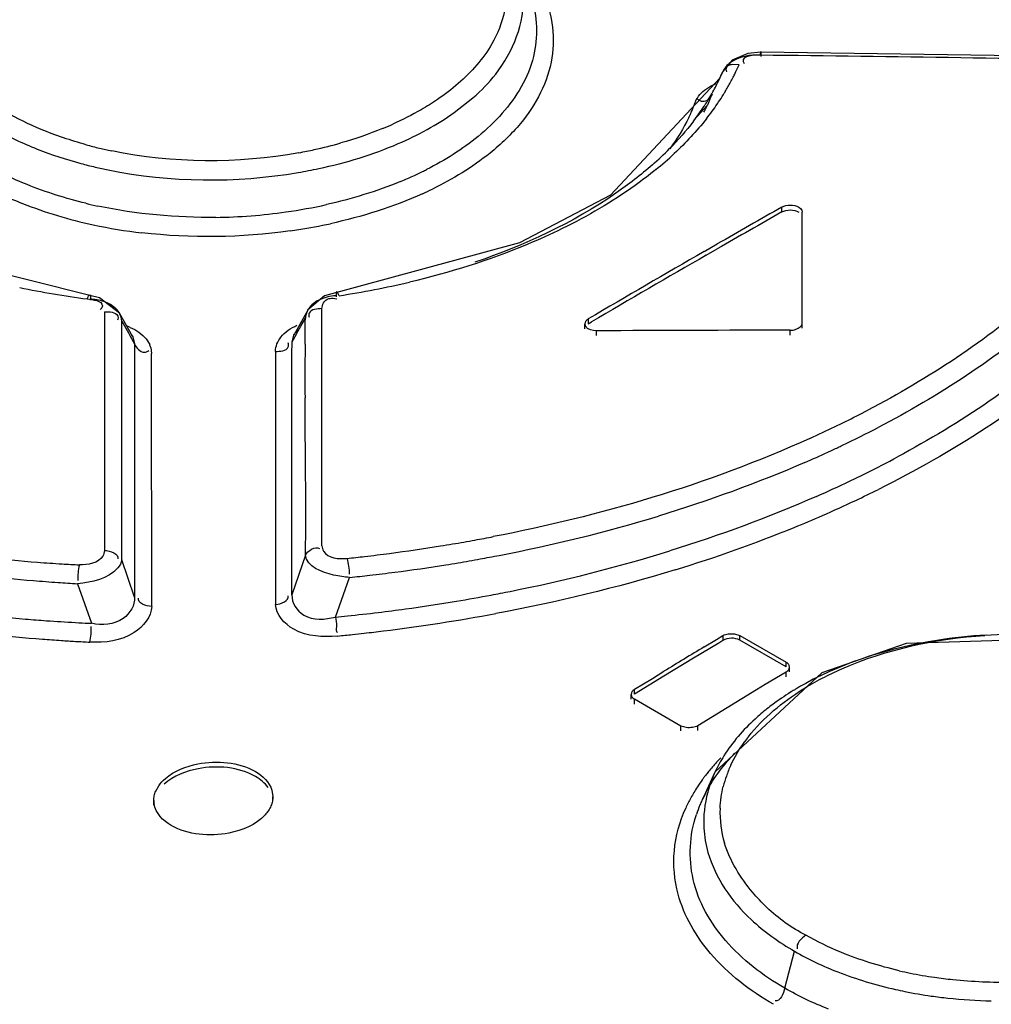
# Model space of a CAD drawing. Header units: inches. Extents: x 0 to 82.7, y 0 to 58.5.
# Tile 61 of 91: x 70.426 to 70.747, y 19.736 to 20.061. Entities that reach past the tile are written whole.
import ezdxf

# ---------------------------------------------------------------- set-up
doc = ezdxf.new("R2010")
doc.units = ezdxf.units.IN
doc.header["$LTSCALE"] = 4.5472440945
doc.header["$MEASUREMENT"] = 0
doc.layers.get('0').update_dxf_attribs({"linetype": 'CONTINUOUS'})

msp = doc.modelspace()

# ---------------------------------------------------------------- linework, layer by layer
at = {"color": 7, "linetype": 'CONTINUOUS'}
for p, q in [((70.6708165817, 20.0494718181), (70.6708550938, 20.0507578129)), ((70.6708552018, 20.0507574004), (70.6708515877, 20.0490671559)), ((70.6614125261, 20.0477945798), (70.6583157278, 20.0440874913)), ((70.6636784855, 20.0463209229), (70.6613692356, 20.046392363)), ((70.6650432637, 20.0474329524), (70.6653992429, 20.0467408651)), ((70.6570661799, 20.0414362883), (70.6582135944, 20.0438704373)), ((70.6582135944, 20.0438704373), (70.6573785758, 20.0419839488)), ((70.6583121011, 20.0440798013), (70.6582174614, 20.0438687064)), ((70.6573390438, 20.0418830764), (70.6211716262, 20.0032039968)), ((70.6528819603, 20.0384051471), (70.6542851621, 20.0392885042)), ((70.6542851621, 20.0392885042), (70.6561518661, 20.0401896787)), ((70.6559126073, 20.0390031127), (70.6570661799, 20.0414362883)), ((70.6573785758, 20.0419839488), (70.6573342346, 20.0418880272)), ((70.6547434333, 20.036574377), (70.6532278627, 20.032989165)), ((70.569542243, 20.0305092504), (70.5757532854, 20.0354119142)), ((70.648819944, 20.0281459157), (70.6531745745, 20.0328732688)), ((70.6532278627, 20.032989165), (70.6531745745, 20.0328732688)), ((70.6211716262, 20.0032039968), (70.5911092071, 19.9874700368)), ((70.6778534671, 19.9976985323), (70.6778534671, 19.9993058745)), ((70.6845746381, 19.9592753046), (70.6845743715, 19.9976794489)), ((70.5911092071, 19.9874700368), (70.5266788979, 19.9699709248)), ((70.6521515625, 19.9846124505), (70.6565105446, 19.9871181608)), ((70.6528475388, 19.9834056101), (70.656510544, 19.9855108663)), ((70.5266788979, 19.9699709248), (70.521096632, 19.9651957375)), ((70.530128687, 19.9691422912), (70.5307956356, 19.9690096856)), ((70.4539957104, 19.9647437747), (70.4539944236, 19.960443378)), ((70.5211328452, 19.9652622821), (70.5164941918, 19.9570134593)), ((70.5210895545, 19.9651785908), (70.5205790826, 19.9639342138)), ((70.5211328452, 19.9652622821), (70.5210875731, 19.9651801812)), ((70.5258265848, 19.9612884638), (70.5258276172, 19.9657476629)), ((70.4588665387, 19.9643192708), (70.4589279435, 19.9642079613)), ((70.4633423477, 19.9563909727), (70.4588756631, 19.9643042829)), ((70.4596608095, 19.9616181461), (70.4618533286, 19.9577282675)), ((70.4596615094, 19.9604399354), (70.4596608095, 19.9616181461)), ((70.5188835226, 19.9599808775), (70.5203557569, 19.962603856)), ((70.5203229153, 19.9597249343), (70.5203403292, 19.9612847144)), ((70.5203403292, 19.9612847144), (70.5203557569, 19.962603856)), ((70.5258255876, 19.9570271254), (70.5258265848, 19.9612884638)), ((70.6138243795, 19.9623388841), (70.6138243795, 19.960731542)), ((70.6138243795, 19.960731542), (70.6149030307, 19.9613643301)), ((70.4539944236, 19.960443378), (70.4539931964, 19.9564091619)), ((70.4596623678, 19.9589936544), (70.4596615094, 19.9604399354)), ((70.4596639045, 19.9564000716), (70.4596623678, 19.9589936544)), ((70.5165269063, 19.9570639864), (70.5180360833, 19.9588328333)), ((70.5174119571, 19.9573634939), (70.5179871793, 19.9583860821)), ((70.5179871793, 19.9583860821), (70.5188835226, 19.9599808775)), ((70.5202942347, 19.9569280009), (70.5203229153, 19.9597249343)), ((70.6126712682, 19.9591057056), (70.6126712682, 19.9607130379)), ((70.6166082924, 19.9568321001), (70.6166082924, 19.9584394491)), ((70.6806376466, 19.9570023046), (70.6806376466, 19.958609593)), ((70.4539931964, 19.9564091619), (70.4539910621, 19.9495021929)), ((70.4596679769, 19.949500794), (70.4596639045, 19.9564000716)), ((70.4618533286, 19.9577282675), (70.4624830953, 19.9566128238)), ((70.4624830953, 19.9566128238), (70.4638932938, 19.954118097)), ((70.4627951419, 19.9571876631), (70.463314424, 19.9564339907)), ((70.4633174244, 19.9564345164), (70.4633423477, 19.9563909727)), ((70.4633423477, 19.9563909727), (70.4638932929, 19.9541180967)), ((70.4677733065, 19.9557268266), (70.4689100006, 19.953884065)), ((70.5159401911, 19.9507024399), (70.5159410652, 19.9547517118)), ((70.5159410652, 19.9547517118), (70.5174119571, 19.9573634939)), ((70.5159410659, 19.9547517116), (70.5164941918, 19.9570134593)), ((70.5164941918, 19.9570134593), (70.5165244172, 19.9570663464)), ((70.5202683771, 19.954016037), (70.5202942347, 19.9569280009)), ((70.5258249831, 19.954456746), (70.5258255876, 19.9570271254)), ((70.4638932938, 19.954118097), (70.4638921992, 19.9494934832)), ((70.4692576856, 19.952949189), (70.4695509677, 19.9509765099)), ((70.5104746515, 19.9516072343), (70.5104753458, 19.9506868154)), ((70.5258241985, 19.951124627), (70.5258249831, 19.954456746)), ((70.4539910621, 19.9495021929), (70.4539709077, 19.8858324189)), ((70.4596761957, 19.9354634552), (70.4596679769, 19.949500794)), ((70.4638919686, 19.9485163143), (70.4638912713, 19.9455559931)), ((70.4638921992, 19.9494934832), (70.4638919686, 19.9485163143)), ((70.4695517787, 19.9494931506), (70.4695509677, 19.9509765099)), ((70.4695547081, 19.9442222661), (70.4695517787, 19.9494931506)), ((70.5104753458, 19.9506868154), (70.5104796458, 19.9449196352)), ((70.5159392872, 19.946525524), (70.5159399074, 19.9493900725)), ((70.5159399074, 19.9493900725), (70.5159401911, 19.9507024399)), ((70.5258215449, 19.9397646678), (70.5258241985, 19.951124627)), ((70.4638912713, 19.9455559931), (70.4638909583, 19.9442237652)), ((70.5104796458, 19.9449196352), (70.5105320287, 19.868043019)), ((70.5159224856, 19.8711457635), (70.5159389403, 19.9449257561)), ((70.5159389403, 19.9449257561), (70.5159392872, 19.946525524)), ((70.4638909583, 19.9442237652), (70.4638743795, 19.8704595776)), ((70.4696088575, 19.867377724), (70.4695547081, 19.9442222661)), ((70.5258100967, 19.8873814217), (70.5258215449, 19.9397646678)), ((70.4597063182, 19.882736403), (70.4596761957, 19.9354634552)), ((70.5204090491, 19.8842665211), (70.5159224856, 19.8711457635)), ((70.4638743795, 19.8704595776), (70.4597063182, 19.882736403)), ((70.530319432, 19.8638566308), (70.5349980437, 19.8769501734)), ((70.4450370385, 19.874886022), (70.4496842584, 19.8617920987)), ((70.6562540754, 19.8564615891), (70.6583671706, 19.8577358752)), ((70.6583671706, 19.8577358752), (70.6583671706, 19.8561281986)), ((70.6621435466, 19.8583060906), (70.6639349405, 19.8578053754)), ((70.6639349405, 19.8561977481), (70.6639349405, 19.8578053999)), ((70.6639349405, 19.8578053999), (70.6792463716, 19.848965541)), ((70.656965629, 19.8552831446), (70.6486229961, 19.8502409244)), ((70.6522093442, 19.8540187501), (70.6562540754, 19.8564615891)), ((70.6583671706, 19.8561281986), (70.656965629, 19.8552831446)), ((70.6792463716, 19.8473578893), (70.6639349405, 19.8561977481)), ((70.6486229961, 19.8502409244), (70.6388794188, 19.844325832)), ((70.6792463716, 19.8473578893), (70.6792463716, 19.848965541)), ((70.6803995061, 19.8457288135), (70.6803995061, 19.8473364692)), ((70.6388794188, 19.844325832), (70.6291365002, 19.8383829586)), ((70.6350384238, 19.8435942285), (70.6388794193, 19.845933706)), ((70.6909971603, 19.845384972), (70.6557394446, 19.8126274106)), ((70.6792463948, 19.8456815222), (70.6723647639, 19.8415267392)), ((70.6792463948, 19.8440738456), (70.6792463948, 19.8456815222)), ((70.6291365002, 19.839990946), (70.6350384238, 19.8435942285)), ((70.6723647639, 19.8415267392), (70.6695022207, 19.8397943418)), ((70.6279833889, 19.8367103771), (70.6279833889, 19.8383183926)), ((70.6291365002, 19.8383829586), (70.6291365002, 19.839990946)), ((70.6695022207, 19.8397943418), (70.6597586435, 19.833879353)), ((70.6291365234, 19.8350724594), (70.6291365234, 19.8366804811)), ((70.6444479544, 19.8278406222), (70.6291365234, 19.8366804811)), ((70.6597586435, 19.833879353), (70.6500157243, 19.827936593)), ((70.6444479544, 19.8262326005), (70.6444479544, 19.8278406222)), ((70.646239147, 19.8273444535), (70.6444479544, 19.8278405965)), ((70.6500157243, 19.8263286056), (70.6500157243, 19.827936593)), ((70.6557320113, 19.8126099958), (70.6514451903, 19.8033157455)), ((70.4709020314, 19.8063530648), (70.4719092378, 19.8081455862)), ((70.5092926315, 19.8067086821), (70.5096267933, 19.8045247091)), ((70.4702574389, 19.801696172), (70.4702574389, 19.8033055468)), ((70.5096275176, 19.8028898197), (70.5096275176, 19.8044998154)), ((70.6788073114, 19.7412324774), (70.6820559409, 19.7534145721))]:
    msp.add_line(p, q, dxfattribs=at)
for points in [[(70.6708526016, 20.0505239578), (70.6665911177, 20.0500857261), (70.6614125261, 20.0477945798)], [(70.8030049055, 20.0484336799), (70.7634526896, 20.0491948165), (70.6708525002, 20.0505240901)], [(70.4491280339, 19.970061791), (70.3894232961, 19.9850691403), (70.3590778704, 20.0007345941)], [(70.683421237, 19.9992785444), (70.6840469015, 19.9988087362), (70.684440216, 19.9982632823), (70.6845743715, 19.997679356)], [(70.4589279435, 19.9642079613), (70.4523528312, 19.9693355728), (70.4491260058, 19.970057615)], [(70.6166082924, 19.9584394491), (70.6155893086, 19.9585125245), (70.6146397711, 19.9587368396), (70.6138243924, 19.9590971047)], [(70.8259513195, 19.8423116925), (70.7826579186, 19.8570784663), (70.7188698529, 19.8551333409), (70.6909971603, 19.845384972)]]:
    msp.add_lwpolyline(points, dxfattribs=at)
for centre, radius, start, end in [((70.52723695, 6.5342126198), 13.5160352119, 88.8308031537, 89.3911342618), ((70.5989059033, 20.0742188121), 0.070522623, 335.8969699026, 336.6982158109), ((70.5961206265, 20.0755178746), 0.0735961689, 333.1140190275, 334.3055921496), ((70.5976435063, 20.0747871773), 0.0719070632, 334.3041330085, 335.8943605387), ((70.5945306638, 20.071033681), 0.0692365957, 331.4520809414, 335.1050011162), ((70.5921760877, 20.0776085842), 0.0780609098, 329.0417000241, 331.6812178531), ((70.5946249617, 20.0762775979), 0.075273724, 331.6888351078, 333.1130758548), ((70.5908898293, 20.0729942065), 0.073371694, 329.3722951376, 331.4659583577), ((70.5881365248, 20.0800619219), 0.0827873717, 326.2175482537, 328.2190892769), ((70.5900044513, 20.0788957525), 0.0805853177, 328.2244486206, 329.0511701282), ((70.600241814, 20.0517973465), 0.0521358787, 336.0586854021, 339.0406088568), ((70.6024210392, 20.0509488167), 0.0497973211, 339.0554097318, 340.1781938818), ((70.5861998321, 20.0758498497), 0.0788632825, 326.7388685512, 327.4016720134), ((70.5933580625, 20.0605588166), 0.0659092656, 333.7570440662, 335.1624936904), ((70.5876620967, 20.0749188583), 0.0771298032, 327.3991025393, 328.7650098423), ((70.5890589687, 20.0740675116), 0.0754939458, 328.7677383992, 329.3792556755), ((70.5846604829, 20.0824120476), 0.0869834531, 323.7446914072, 325.6470726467), ((70.5863999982, 20.0812131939), 0.0848708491, 325.6525795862, 326.2234181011), ((70.5973465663, 20.0530732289), 0.0552997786, 334.118242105, 336.0677886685), ((70.5808891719, 20.0795207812), 0.0853199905, 322.5871267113, 324.6113134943), ((70.5841099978, 20.0772336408), 0.0813697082, 324.6108402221, 326.7311818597), ((70.5921311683, 20.0611606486), 0.0672758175, 333.0416978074, 333.7593492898), ((70.5818408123, 20.0844814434), 0.0904810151, 321.7541728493, 323.7439121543), ((70.50180804, 20.132472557), 0.1159279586, 292.3309150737, 294.1359752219), ((70.4839003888, 20.1514624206), 0.1363946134, 254.6896472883, 256.6107762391), ((70.4927890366, 20.1587369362), 0.143724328, 282.257539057, 285.8856804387), ((70.485068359, 20.1563859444), 0.1414547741, 256.612352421, 258.2853250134), ((70.4908510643, 20.1674791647), 0.1526787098, 280.3309051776, 282.2717103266), ((70.5619723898, 20.0965201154), 0.1107838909, 311.2874350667, 315.3174508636), ((70.55930556, 20.1061885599), 0.1218202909, 309.1475458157, 312.9170433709), ((70.4840375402, 20.1544920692), 0.1457771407, 254.94325789, 256.8748687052), ((70.4853370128, 20.1600703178), 0.151504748, 256.8753128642, 258.5283361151), ((70.4906237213, 20.1721497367), 0.1637241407, 279.6316112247, 282.0397330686), ((70.5069965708, 20.1170393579), 0.1181072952, 294.7473571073, 296.1679518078), ((70.508618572, 20.1137226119), 0.1144151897, 296.1714288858, 296.9290147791), ((70.4808532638, 20.1379516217), 0.147657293, 242.5642257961, 248.552928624), ((70.5040155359, 20.1235594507), 0.1252765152, 292.4076840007, 294.7372206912), ((70.5077197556, 20.1173303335), 0.1246734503, 294.3356664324, 295.9918927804), ((70.4821599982, 20.1412491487), 0.151204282, 248.5489356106, 257.8271535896), ((70.4840511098, 20.1504767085), 0.1542291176, 256.4204867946, 257.9327080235), ((70.4882900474, 20.1793730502), 0.1834706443, 270.7747053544, 278.0418881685), ((70.4898049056, 20.1689695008), 0.1729574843, 278.0271348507, 282.5293974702), ((73.2297920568, 15.5039867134), 5.1677690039, 119.5918538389, 119.8643496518), ((73.2307199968, 15.5039866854), 5.1696249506, 119.5919996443, 119.8643978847), ((70.4903398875, 20.1698873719), 0.1801698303, 278.8944038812, 282.2647410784), ((70.4855014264, 20.1577367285), 0.1680258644, 257.898863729, 263.460305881), ((70.4891800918, 20.1769234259), 0.1873006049, 278.0245393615, 278.9121393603), ((73.2648130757, 15.4447692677), 5.2379553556, 119.9202539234, 120.4051545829), ((73.2629932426, 15.4463053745), 5.2343231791, 119.9113619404, 120.3916998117), ((70.4864145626, 20.265959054), 0.2993503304, 278.669140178, 283.1933102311), ((70.4860146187, 20.2596731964), 0.2931560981, 258.1753641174, 262.6009210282), ((70.453003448, 19.9610080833), 0.0067322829, 29.4571605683, 38.5562038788), ((70.5270897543, 19.9619290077), 0.0068237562, 141.8195155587, 150.7737084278), ((70.4535918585, 19.9612886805), 0.0060776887, 3.1069812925, 28.3294315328), ((70.5261910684, 19.9623082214), 0.0058427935, 163.8418128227, 177.0997102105), ((70.4541727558, 19.9408067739), 0.020513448, 66.152523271, 69.0260330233), ((70.4620343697, 19.9507948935), 0.0075377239, 16.6067854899, 24.1940407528), ((72.1693095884, 19.9406062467), 1.6490957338, 179.534088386, 179.653491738), ((71.6653377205, 19.9430685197), 1.1451183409, 179.6241898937, 180.3371908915), ((70.5352129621, 20.2596033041), 0.3693864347, 295.0273947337, 297.5838656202), ((70.5391855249, 20.2533454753), 0.3686386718, 295.4909875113, 297.5468393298), ((70.5256118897, 20.2799324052), 0.3918685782, 294.3405162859, 294.7371374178), ((70.5274699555, 20.2758968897), 0.3874258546, 294.7373031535, 295.0455783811), ((70.5312448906, 20.2698944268), 0.3869941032, 294.7068188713, 295.2592860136), ((70.5334305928, 20.2652512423), 0.3818621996, 295.2599761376, 295.5016153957), ((70.5265570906, 20.2801328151), 0.3982546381, 293.5191722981, 294.7038378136), ((70.5425607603, 20.2404788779), 0.3672844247, 296.3798564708, 298.191156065), ((70.5350790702, 20.2554707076), 0.3840393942, 295.461824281, 296.3860380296), ((70.5275175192, 20.2714451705), 0.4017130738, 293.7400279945, 295.4560530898), ((70.5342517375, 20.2585920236), 0.393817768, 295.2509366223, 296.4648779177), ((70.5266570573, 20.2747481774), 0.4116699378, 293.5646173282, 295.2477418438), ((70.4861201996, 20.3954874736), 0.5206251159, 280.8783005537, 286.8517726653), ((70.5193610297, 20.2914237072), 0.4298717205, 292.2242395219, 293.5674184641), ((70.5061966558, 20.3246269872), 0.4655876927, 287.0361806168, 292.1784414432), ((70.4757289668, 20.4468450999), 0.5665716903, 280.2366760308, 280.8588355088), ((70.4692197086, 20.4857627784), 0.6060317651, 277.4875972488, 279.0972869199), ((70.4717985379, 20.469310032), 0.5893782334, 279.1026311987, 279.4961460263), ((70.4734855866, 20.4592887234), 0.5792159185, 279.4950972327, 280.2363056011), ((70.4676629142, 20.3371678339), 0.4565950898, 263.3416511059, 265.5005350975), ((70.4658759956, 20.5116168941), 0.6321017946, 276.2003966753, 276.7286487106), ((70.4668591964, 20.5033401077), 0.6237668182, 276.728036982, 277.4921766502), ((70.478935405, 20.4300166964), 0.555890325, 279.514197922, 280.2801898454), ((70.4796500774, 20.4260746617), 0.5518840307, 280.2802213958, 280.9386537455), ((70.4852077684, 20.3891434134), 0.5269262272, 281.2534730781, 287.1778477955), ((70.4667588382, 20.3261088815), 0.445499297, 265.5048714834, 266.5508120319), ((70.4663638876, 20.319645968), 0.4390243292, 266.5515173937, 267.2974759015), ((70.4780594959, 20.4353908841), 0.5613354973, 277.3567726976, 279.0935294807), ((70.478494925, 20.4326254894), 0.5585360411, 279.0942582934, 279.5145270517), ((70.4748508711, 20.4018771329), 0.5278297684, 263.3171842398, 265.1791324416), ((70.4780795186, 20.4350380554), 0.5609828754, 275.8233795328, 276.5050185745), ((70.4779518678, 20.4361628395), 0.5621148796, 276.5049576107, 277.3575774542), ((70.4755344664, 20.4096505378), 0.5356331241, 265.1761486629, 266.0467744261), ((70.4757553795, 20.4128082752), 0.5387985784, 266.046488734, 266.7316459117), ((70.4770616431, 20.4274557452), 0.5660923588, 279.4824683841, 280.653825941), ((70.4781546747, 20.4216086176), 0.5601439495, 280.6545210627, 281.3129952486), ((70.4760527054, 20.4335058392), 0.5722260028, 277.7693166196, 279.4823105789), ((70.4730365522, 20.3935519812), 0.5322628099, 263.2751032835, 265.1373114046), ((70.475953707, 20.4337002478), 0.5724311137, 275.4497884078, 275.843699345), ((70.4757996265, 20.4351879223), 0.5739267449, 275.8438802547, 276.8703660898), ((70.4757319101, 20.4357714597), 0.5745141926, 276.8701093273, 277.7704707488), ((70.4703483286, 20.4735804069), 0.6189598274, 277.0334383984, 280.5200639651), ((70.4771166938, 20.4333084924), 0.5783871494, 262.1667313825, 265.677504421), ((70.473755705, 20.4016346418), 0.5403773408, 265.1339807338, 265.8673097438), ((70.4739136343, 20.4037656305), 0.54251417, 265.866893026, 265.9962087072), ((70.4740675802, 20.4060418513), 0.5447955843, 265.9967725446, 266.9969636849), ((70.4741927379, 20.4083402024), 0.5470973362, 266.9964842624, 267.4324449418), ((70.466162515, 20.5061459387), 0.6517934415, 275.7168149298, 276.1431857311), ((70.4664955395, 20.5030470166), 0.6486766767, 276.1432311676, 276.4898672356), ((70.4669773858, 20.4988381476), 0.6444403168, 276.4895968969, 277.0559144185), ((70.7556402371, 19.6957463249), 0.1624075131, 88.034443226, 93.7799285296), ((70.4816193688, 20.4864027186), 0.6316699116, 265.633227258, 266.1954747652), ((70.4824925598, 20.4994453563), 0.644741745, 266.1949546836, 266.6090875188), ((70.4831530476, 20.510594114), 0.6559100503, 266.6090958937, 267.0297595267), ((73.4416737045, 15.239958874), 5.3917214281, 121.1553732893, 121.3210446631), ((70.7335876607, 19.7545485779), 0.0996540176, 119.8211930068, 120.2438654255), ((70.7346492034, 19.7526882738), 0.101795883, 118.7366266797, 119.8188600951), ((70.7272360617, 19.7647120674), 0.0876678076, 122.0849357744, 126.710836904), ((70.7311779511, 19.7585820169), 0.0949554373, 121.2861144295, 122.135426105), ((70.7322277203, 19.7568573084), 0.0969745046, 120.6826766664, 121.2869739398), ((70.7329749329, 19.7555993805), 0.0984376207, 120.2438309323, 120.6830891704), ((70.7227263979, 19.7708725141), 0.0800334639, 126.759047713, 128.480926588), ((70.7194028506, 19.7750005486), 0.0747338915, 128.4555979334, 132.4245486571), ((70.7077056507, 19.7921320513), 0.0520687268, 141.8428406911, 144.0555218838), ((70.6984409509, 19.7928954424), 0.0470387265, 147.6888190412, 155.221165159), ((70.7051287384, 19.7710743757), 0.0663004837, 137.0649403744, 140.5948451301), ((70.7072831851, 19.7691033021), 0.0692204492, 136.5207954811, 137.0851929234), ((70.7081278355, 19.7683016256), 0.0703849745, 135.807267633, 136.5203728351), ((70.6982174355, 19.7976821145), 0.0410478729, 155.2339497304, 160.6163894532), ((70.7013553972, 19.7741475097), 0.0614335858, 142.087098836, 143.242736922), ((70.7026201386, 19.7731604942), 0.0630378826, 140.6125102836, 142.0856764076), ((70.6986760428, 19.7760934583), 0.0581219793, 144.1756820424, 146.9774953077), ((70.7003689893, 19.7748852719), 0.0602018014, 143.2434854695, 144.1864065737), ((70.6958308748, 19.7985259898), 0.0385165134, 160.6222856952, 165.8844570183), ((70.6946352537, 19.7786241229), 0.0533531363, 149.3185070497, 151.4169560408), ((70.6964457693, 19.7775478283), 0.0554594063, 146.9816251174, 149.3166590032), ((70.6955578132, 19.7829823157), 0.0485819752, 151.2848745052, 154.9858054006), ((70.4776131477, 19.8032821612), 0.0073550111, 180.0130013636, 188.9720131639), ((70.6922058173, 19.7799284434), 0.0505957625, 151.3977453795, 155.7820973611), ((70.6914638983, 19.7847894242), 0.0441055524, 157.366004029, 161.7203921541), ((70.6933978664, 19.7839972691), 0.0461954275, 155.2771942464, 157.3822880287), ((70.6919374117, 19.7992279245), 0.0345487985, 177.6064772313, 196.9468564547), ((70.7473505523, 19.8803228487), 0.1368043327, 257.0316743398, 258.5911158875), ((70.7488726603, 19.8880415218), 0.1446715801, 258.6048955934, 261.8051639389), ((70.7500226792, 19.8958258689), 0.1525403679, 261.794384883, 264.0998876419), ((70.7507625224, 19.9035424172), 0.1602921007, 264.1203673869, 271.1517447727), ((73.8576689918, 14.7992684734), 5.7608937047, 120.8993964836, 125.2585013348), ((70.7477116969, 19.8843393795), 0.147110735, 257.2951853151, 258.5542250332), ((70.7491539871, 19.8916681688), 0.1545799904, 258.5693184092, 261.8430668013), ((70.7502191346, 19.8988447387), 0.1618350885, 261.8302773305, 263.7797707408), ((70.7508295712, 19.904729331), 0.1677511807, 263.7902751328, 268.7130740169)]:
    msp.add_arc(centre, radius, start, end, dxfattribs=at)
msp.add_ellipse((70.6845746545, 15.4445412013), major_axis=(7.818540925, 2.81904e-05), ratio=0.577354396, start_param=1.5712977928, end_param=1.5794873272, dxfattribs=at)
for points, knots in [([(70.5865670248, 20.0754632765), (70.5877253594, 20.0679856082), (70.5850471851, 20.0568111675), (70.5788787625, 20.0484284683), (70.5770226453, 20.046262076)], [0, 0, 0, 0, 0.7262101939, 1, 1, 1, 1]), ([(70.5757532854, 20.0354119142), (70.5784768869, 20.0378092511), (70.5874854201, 20.0468850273), (70.592904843, 20.0601841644), (70.5923630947, 20.0693823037)], [0, 0, 0, 0, 0.2825306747, 1, 1, 1, 1]), ([(70.5950496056, 20.0686161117), (70.5970596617, 20.0623956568), (70.5975763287, 20.0478547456), (70.5901139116, 20.035641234), (70.5854100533, 20.030285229)], [0, 0, 0, 0, 0.4783697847, 1, 1, 1, 1]), ([(70.5984650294, 20.0711017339), (70.6017303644, 20.0642780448), (70.6043826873, 20.0477087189), (70.5965746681, 20.0331392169), (70.5914577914, 20.0269689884)], [0, 0, 0, 0, 0.4855224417, 1, 1, 1, 1]), ([(70.5770226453, 20.046262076), (70.5732730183, 20.0418856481), (70.5671569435, 20.036725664), (70.5604829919, 20.0325510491), (70.5586540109, 20.0314922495)], [0, 0, 0, 0, 0.7316864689, 1, 1, 1, 1]), ([(70.6608534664, 20.0470685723), (70.6603022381, 20.0466627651), (70.6593202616, 20.0457652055), (70.658581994, 20.0446525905), (70.6583122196, 20.0440797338)], [0, 0, 0, 0, 0.5194633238, 1, 1, 1, 1]), ([(70.6613692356, 20.046392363), (70.6609716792, 20.0463470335), (70.6602438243, 20.0462130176), (70.6596229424, 20.045707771), (70.6594841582, 20.0454065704)], [0, 0, 0, 0, 0.5468014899, 1, 1, 1, 1]), ([(70.6594841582, 20.0454065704), (70.6593994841, 20.0452228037), (70.6593200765, 20.0447467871), (70.6594336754, 20.0442876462), (70.6595209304, 20.0440408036)], [0, 0, 0, 0, 0.4359315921, 1, 1, 1, 1]), ([(70.6547538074, 20.0365701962), (70.6544620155, 20.0359368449), (70.6537358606, 20.0347238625), (70.6522801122, 20.0340696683), (70.6515944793, 20.034162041)], [0, 0, 0, 0, 0.5019824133, 1, 1, 1, 1]), ([(70.6515944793, 20.034162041), (70.6513472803, 20.0341953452), (70.6508111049, 20.0343639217), (70.6503438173, 20.0346692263), (70.650105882, 20.0348570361)], [0, 0, 0, 0, 0.451413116, 1, 1, 1, 1]), ([(70.635071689, 20.013276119), (70.6312346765, 20.0099018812), (70.6134489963, 19.996204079), (70.5927344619, 19.9866529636), (70.5763627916, 19.9810862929)], [0, 0, 0, 0, 0.2280894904, 1, 1, 1, 1]), ([(70.6362130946, 20.0117141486), (70.6339691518, 20.0098849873), (70.6242472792, 20.0024891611), (70.6136235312, 19.9963182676), (70.605264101, 19.9922108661)], [0, 0, 0, 0, 0.2371208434, 1, 1, 1, 1]), ([(70.605264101, 19.9922108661), (70.6014391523, 19.9903314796), (70.5851494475, 19.982969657), (70.567982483, 19.9776230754), (70.5547374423, 19.9745099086)], [0, 0, 0, 0, 0.2385155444, 1, 1, 1, 1]), ([(70.7769397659, 19.9843961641), (70.7723521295, 19.9794264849), (70.75129974, 19.9588805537), (70.7262924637, 19.9426795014), (70.7062560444, 19.9322035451)], [0, 0, 0, 0, 0.2302584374, 1, 1, 1, 1]), ([(70.7804905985, 19.9781991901), (70.7758547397, 19.9732752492), (70.7546315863, 19.9530027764), (70.7296579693, 19.9369283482), (70.709671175, 19.9264982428)], [0, 0, 0, 0, 0.2307557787, 1, 1, 1, 1]), ([(70.5306901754, 19.9713211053), (70.5305502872, 19.9712538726), (70.5305417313, 19.970519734), (70.5305515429, 19.970028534), (70.5305889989, 19.9696059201)], [0, 0, 0, 0, 0.267838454, 1, 1, 1, 1]), ([(70.5315345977, 19.9700300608), (70.5314025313, 19.9703497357), (70.5312298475, 19.9706999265), (70.5308513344, 19.9713964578), (70.5306910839, 19.971321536)], [0, 0, 0, 0, 0.6616178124, 1, 1, 1, 1]), ([(70.788885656, 19.9721956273), (70.7842458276, 19.966920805), (70.7627121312, 19.9451073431), (70.7368474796, 19.9279031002), (70.7160713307, 19.9167630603)], [0, 0, 0, 0, 0.2295822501, 1, 1, 1, 1]), ([(70.4482745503, 19.9689574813), (70.448408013, 19.9692898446), (70.4485810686, 19.9696656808), (70.4489892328, 19.9703729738), (70.4491589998, 19.9702954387)], [0, 0, 0, 0, 0.657421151, 1, 1, 1, 1]), ([(70.449160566, 19.9702947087), (70.4493060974, 19.9702255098), (70.4493567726, 19.9694939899), (70.4493541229, 19.9689855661), (70.4493281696, 19.9685585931)], [0, 0, 0, 0, 0.2736351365, 1, 1, 1, 1]), ([(70.5258276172, 19.9657476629), (70.5258626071, 19.9664021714), (70.526190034, 19.9678295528), (70.5273957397, 19.9688363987), (70.5281151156, 19.9690530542)], [0, 0, 0, 0, 0.4659317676, 1, 1, 1, 1]), ([(70.5281151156, 19.9690530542), (70.5284090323, 19.9691415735), (70.5290847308, 19.9692459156), (70.5297638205, 19.9691975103), (70.530128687, 19.9691422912)], [0, 0, 0, 0, 0.4540930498, 1, 1, 1, 1]), ([(70.7945196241, 19.9684156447), (70.7892730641, 19.9623673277), (70.7644630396, 19.9372671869), (70.7341108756, 19.9181694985), (70.7097562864, 19.906043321)], [0, 0, 0, 0, 0.2273799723, 1, 1, 1, 1]), ([(70.4532845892, 19.9666458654), (70.4532922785, 19.9664385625), (70.4531043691, 19.9659269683), (70.4527251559, 19.965572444), (70.4524902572, 19.9653802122)], [0, 0, 0, 0, 0.4059791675, 1, 1, 1, 1]), ([(70.4583501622, 19.9633019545), (70.4584341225, 19.9631163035), (70.4585178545, 19.9626506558), (70.4583973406, 19.9622001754), (70.4583046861, 19.9619667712)], [0, 0, 0, 0, 0.4479327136, 1, 1, 1, 1]), ([(70.5216194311, 19.9642566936), (70.5215365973, 19.9640726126), (70.5214525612, 19.9636135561), (70.5215686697, 19.9631680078), (70.5216587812, 19.9629377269)], [0, 0, 0, 0, 0.4494319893, 1, 1, 1, 1]), ([(70.6128401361, 19.9607133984), (70.6128401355, 19.961024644), (70.6130236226, 19.9616923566), (70.6135269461, 19.9621644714), (70.6138243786, 19.962339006)], [0, 0, 0, 0, 0.4743834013, 1, 1, 1, 1]), ([(70.6138243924, 19.9590971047), (70.6135271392, 19.9592687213), (70.6130227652, 19.9597371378), (70.6128401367, 19.9604029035), (70.6128401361, 19.9607133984)], [0, 0, 0, 0, 0.525042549, 1, 1, 1, 1]), ([(70.6806376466, 19.958609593), (70.6812384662, 19.9586097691), (70.6823931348, 19.9588424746), (70.6834420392, 19.9593815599), (70.6838699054, 19.9597346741)], [0, 0, 0, 0, 0.5199290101, 1, 1, 1, 1]), ([(70.6838699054, 19.9597346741), (70.6840661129, 19.9598966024), (70.6843954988, 19.9602237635), (70.684574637, 19.9606776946), (70.6845746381, 19.960882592)], [0, 0, 0, 0, 0.5538870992, 1, 1, 1, 1]), ([(70.4671288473, 19.9513671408), (70.4673781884, 19.9513707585), (70.4679224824, 19.9514701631), (70.4684124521, 19.9517208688), (70.4686594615, 19.9518806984)], [0, 0, 0, 0, 0.4587527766, 1, 1, 1, 1]), ([(70.5146950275, 19.9531156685), (70.5147776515, 19.9532991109), (70.5148625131, 19.95375523), (70.5147490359, 19.9541988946), (70.5146603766, 19.9544278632)], [0, 0, 0, 0, 0.4503686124, 1, 1, 1, 1]), ([(70.5730001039, 19.4406169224), (70.6442581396, 19.4915604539), (70.9219900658, 19.6812638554), (71.2168135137, 19.8466501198), (71.4431924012, 19.9497592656)], [0, 0, 0, 0, 0.2604292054, 1, 1, 1, 1]), ([(70.5744074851, 19.4385133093), (70.6456449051, 19.4894245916), (70.9232889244, 19.679046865), (71.2180050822, 19.8443697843), (71.4442863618, 19.9474930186)], [0, 0, 0, 0, 0.2604153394, 1, 1, 1, 1]), ([(71.4468651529, 19.9444508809), (71.3735149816, 19.9109662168), (71.0713133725, 19.7628685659), (70.7848725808, 19.5834734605), (70.576875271, 19.4345765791)], [0, 0, 0, 0, 0.2396680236, 1, 1, 1, 1]), ([(71.4470266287, 19.9441205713), (71.3736663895, 19.9106356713), (71.0714206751, 19.7625318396), (70.7849408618, 19.5831176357), (70.5769167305, 19.4342015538)], [0, 0, 0, 0, 0.2396654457, 1, 1, 1, 1]), ([(70.5258100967, 19.8873814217), (70.5258436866, 19.8867586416), (70.526965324, 19.8833871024), (70.5314501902, 19.882965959), (70.5341469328, 19.8832127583)], [0, 0, 0, 0, 0.1871974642, 1, 1, 1, 1]), ([(70.4539709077, 19.8858324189), (70.4539142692, 19.8851912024), (70.4528802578, 19.8817663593), (70.4484125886, 19.881001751), (70.4456636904, 19.8811099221)], [0, 0, 0, 0, 0.1896207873, 1, 1, 1, 1]), ([(70.5349981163, 19.8769501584), (70.5332111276, 19.8770678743), (70.5280411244, 19.8777847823), (70.5208948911, 19.8805170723), (70.5204089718, 19.8842665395)], [0, 0, 0, 0, 0.3214219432, 1, 1, 1, 1]), ([(70.4597063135, 19.8827364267), (70.4595807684, 19.881765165), (70.4562820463, 19.8766109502), (70.4497897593, 19.8753282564), (70.4450370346, 19.8748860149)], [0, 0, 0, 0, 0.1702434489, 1, 1, 1, 1]), ([(70.4638743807, 19.8704595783), (70.4641011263, 19.8678092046), (70.4601969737, 19.8613400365), (70.4531403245, 19.8610504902), (70.4496842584, 19.8617920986)], [0, 0, 0, 0, 0.429401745, 1, 1, 1, 1]), ([(70.5159225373, 19.8711463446), (70.5157469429, 19.868583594), (70.5200199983, 19.8622551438), (70.5269093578, 19.863055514), (70.5303193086, 19.8638566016)], [0, 0, 0, 0, 0.423081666, 1, 1, 1, 1]), ([(70.4696088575, 19.867377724), (70.4694593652, 19.8638889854), (70.4630456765, 19.8561773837), (70.4541310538, 19.855375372), (70.4491655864, 19.8555652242)], [0, 0, 0, 0, 0.4127083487, 1, 1, 1, 1]), ([(70.5310888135, 19.8575942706), (70.5261939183, 19.8572312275), (70.5174773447, 19.8572269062), (70.5106142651, 19.8646516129), (70.5105320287, 19.868043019)], [0, 0, 0, 0, 0.5913133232, 1, 1, 1, 1]), ([(70.5303193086, 19.8638566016), (70.5303963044, 19.8627869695), (70.5308660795, 19.8617348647), (70.5303805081, 19.8588086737), (70.5309623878, 19.8589143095)], [0, 0, 0, 0, 0.6445521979, 1, 1, 1, 1]), ([(70.6583671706, 19.8577358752), (70.6588777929, 19.8580436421), (70.6601686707, 19.8583534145), (70.6614575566, 19.8583792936), (70.6621435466, 19.8583060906)], [0, 0, 0, 0, 0.463577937, 1, 1, 1, 1]), ([(70.684813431, 19.8400214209), (70.6889239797, 19.8425872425), (70.7076492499, 19.8522678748), (70.7287967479, 19.8567332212), (70.7449336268, 19.8578005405)], [0, 0, 0, 0, 0.2305489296, 1, 1, 1, 1]), ([(70.745336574, 19.8579005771), (70.7398812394, 19.8575724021), (70.7193549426, 19.8553563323), (70.6990324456, 19.8492540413), (70.6857073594, 19.841946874)], [0, 0, 0, 0, 0.2645006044, 1, 1, 1, 1]), ([(70.6792463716, 19.8489655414), (70.6795443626, 19.8487935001), (70.680050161, 19.8483197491), (70.6802306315, 19.8476496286), (70.6802306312, 19.847336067)], [0, 0, 0, 0, 0.5232089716, 1, 1, 1, 1]), ([(70.6802306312, 19.847336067), (70.6802306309, 19.8470204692), (70.6800478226, 19.8463450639), (70.6795448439, 19.845861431), (70.6792463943, 19.8456815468)], [0, 0, 0, 0, 0.475250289, 1, 1, 1, 1]), ([(70.6281522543, 19.8383189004), (70.6281522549, 19.838637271), (70.628334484, 19.839317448), (70.6288373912, 19.8398080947), (70.6291364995, 19.8399909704)], [0, 0, 0, 0, 0.4759223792, 1, 1, 1, 1]), ([(70.6291365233, 19.8366804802), (70.6288380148, 19.8368528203), (70.6283313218, 19.8373302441), (70.6281522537, 19.8380032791), (70.6281522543, 19.8383189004)], [0, 0, 0, 0, 0.5220084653, 1, 1, 1, 1]), ([(70.6500157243, 19.827936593), (70.6495060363, 19.8276249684), (70.6482158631, 19.8273062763), (70.6469255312, 19.8272739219), (70.646239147, 19.8273444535)], [0, 0, 0, 0, 0.4640383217, 1, 1, 1, 1]), ([(70.4719092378, 19.8081455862), (70.4725323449, 19.8090315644), (70.4760057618, 19.8126944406), (70.480984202, 19.8145741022), (70.4848234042, 19.8153201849)], [0, 0, 0, 0, 0.2168831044, 1, 1, 1, 1]), ([(70.4702581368, 19.8032804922), (70.4702580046, 19.8037980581), (70.4703697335, 19.804852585), (70.4706928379, 19.805861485), (70.4709020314, 19.8063530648)], [0, 0, 0, 0, 0.4920735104, 1, 1, 1, 1]), ([(70.5096267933, 19.8045247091), (70.5096269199, 19.8040094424), (70.5095150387, 19.8029592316), (70.5091917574, 19.8019549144), (70.5089825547, 19.8014655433)], [0, 0, 0, 0, 0.4919113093, 1, 1, 1, 1]), ([(70.5089825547, 19.8014655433), (70.5085175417, 19.8003777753), (70.5052187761, 19.7956531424), (70.499439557, 19.7933617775), (70.4950612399, 19.7924995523)], [0, 0, 0, 0, 0.2095500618, 1, 1, 1, 1]), ([(70.6592222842, 19.756983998), (70.6542339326, 19.7627476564), (70.6464918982, 19.7761763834), (70.6473439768, 19.7918333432), (70.6495840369, 19.7986233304)], [0, 0, 0, 0, 0.5159962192, 1, 1, 1, 1]), ([(70.6520726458, 19.7940981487), (70.652228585, 19.7914057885), (70.6541700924, 19.7799941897), (70.6612513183, 19.7699408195), (70.6676703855, 19.7639393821)], [0, 0, 0, 0, 0.234827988, 1, 1, 1, 1]), ([(70.6728494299, 19.7679425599), (70.6711959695, 19.7695251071), (70.6653800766, 19.7757180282), (70.660705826, 19.7832078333), (70.6588924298, 19.7891606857)], [0, 0, 0, 0, 0.2688954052, 1, 1, 1, 1])]:
    msp.add_open_spline(points, degree=3, knots=knots, dxfattribs=at)
for points in [[(70.6708165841, 20.0494719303), (70.6674078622, 20.0496993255), (70.6636046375, 20.0490939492), (70.6608534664, 20.0470685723)], [(70.670865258, 20.0494846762), (70.6688076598, 20.0494987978), (70.6646136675, 20.0494452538), (70.6650432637, 20.0474329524)], [(70.6492679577, 20.0340627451), (70.6499857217, 20.0358037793), (70.6513491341, 20.0373111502), (70.6528819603, 20.0384051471)], [(70.4330268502, 20.0249750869), (70.4290266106, 20.0266358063), (70.4251104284, 20.028527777), (70.4213561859, 20.0306877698)], [(70.5586540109, 20.0314922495), (70.5555965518, 20.0297222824), (70.5524351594, 20.0281243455), (70.5492113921, 20.0266792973)], [(70.5510647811, 20.0202716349), (70.5575296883, 20.0230618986), (70.5638015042, 20.0264319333), (70.569542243, 20.0305092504)], [(70.5854100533, 20.030285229), (70.5829829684, 20.0275216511), (70.5802948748, 20.0249750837), (70.5774497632, 20.0226441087)], [(70.5914577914, 20.0269689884), (70.5884633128, 20.0233580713), (70.5850380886, 20.0200834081), (70.5813828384, 20.0171432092)], [(70.6486569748, 20.0276842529), (70.6462201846, 20.02449764), (70.6435599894, 20.0214736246), (70.6407412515, 20.0186193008)], [(70.6470996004, 20.0289340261), (70.6453397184, 20.0253054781), (70.6431880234, 20.021854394), (70.6407964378, 20.0186072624)], [(70.6529011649, 20.0284703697), (70.6496689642, 20.0243687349), (70.6460796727, 20.0205331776), (70.6422577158, 20.0169746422)], [(70.4175054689, 20.0252926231), (70.4220536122, 20.0226648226), (70.4268320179, 20.0204156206), (70.4317161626, 20.0184827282)], [(70.4478857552, 20.0199084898), (70.4428386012, 20.0212906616), (70.4378598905, 20.0229686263), (70.4330268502, 20.0249750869)], [(70.5458554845, 20.0252386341), (70.5413784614, 20.0233989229), (70.5367840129, 20.021828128), (70.5321290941, 20.0205014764)], [(70.5247749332, 20.0120270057), (70.5337567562, 20.0139439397), (70.5426325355, 20.016632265), (70.5510647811, 20.0202716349)], [(70.5774497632, 20.0226441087), (70.572235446, 20.0183720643), (70.5664455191, 20.0147666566), (70.5604356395, 20.0117136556)], [(70.4317161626, 20.0184827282), (70.4364325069, 20.0166162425), (70.4412702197, 20.0150376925), (70.4461682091, 20.0137195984)], [(70.5182313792, 20.0172756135), (70.4979373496, 20.0135738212), (70.4765464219, 20.0136870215), (70.4563476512, 20.0178775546)], [(70.5813828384, 20.0171432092), (70.5755574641, 20.0124574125), (70.5690766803, 20.0085439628), (70.5623571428, 20.0052668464)], [(70.4284027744, 20.0067308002), (70.4235815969, 20.0086705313), (70.4188638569, 20.0109110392), (70.4143630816, 20.0135089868)], [(70.4552052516, 20.0115921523), (70.4757257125, 20.0074257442), (70.4973733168, 20.007227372), (70.5180168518, 20.0107334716)], [(70.4478389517, 20.0005590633), (70.4412315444, 20.0021554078), (70.4347090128, 20.0041935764), (70.4284027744, 20.0067308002)], [(70.5517702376, 20.0077419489), (70.5438816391, 20.0044869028), (70.5356559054, 20.0019869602), (70.5273263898, 20.0001310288)], [(70.5590953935, 20.0037345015), (70.5493614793, 19.9993308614), (70.539052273, 19.9961027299), (70.5286132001, 19.9938296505)], [(70.6778534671, 19.9993058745), (70.6794673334, 20.0002223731), (70.6818139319, 20.0002065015), (70.683421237, 19.9992785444)], [(70.4907707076, 19.9959191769), (70.4777247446, 19.9957409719), (70.4645666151, 19.9969271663), (70.4518079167, 19.9996556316)], [(70.6778534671, 19.9976985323), (70.6794673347, 19.9986150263), (70.6818139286, 19.9985990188), (70.6834212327, 19.9976710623)], [(70.5153267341, 19.9914567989), (70.4991644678, 19.9891779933), (70.4825784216, 19.9889260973), (70.4663647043, 19.9908041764)], [(70.4482620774, 19.9689581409), (70.4500853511, 19.9686887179), (70.4532162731, 19.9684876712), (70.4532845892, 19.9666458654)], [(70.4496520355, 19.9689664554), (70.4512067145, 19.9688712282), (70.4527720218, 19.9685689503), (70.4542258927, 19.9680100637)], [(70.4542258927, 19.9680100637), (70.4557568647, 19.9674215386), (70.4572470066, 19.9664878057), (70.4582680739, 19.9652041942)], [(70.5252828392, 19.9687936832), (70.5239315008, 19.9681953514), (70.522638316, 19.9673095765), (70.5217258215, 19.966147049)], [(70.5302893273, 19.970009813), (70.5285783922, 19.9698614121), (70.5268531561, 19.969488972), (70.5252828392, 19.9687936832)], [(70.4539957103, 19.9647438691), (70.4555245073, 19.9647683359), (70.4577201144, 19.9646951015), (70.4583501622, 19.9633019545)], [(70.5258276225, 19.9657475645), (70.5243395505, 19.9657314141), (70.5222301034, 19.9656137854), (70.5216194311, 19.9642566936)], [(70.4624664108, 19.9595688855), (70.4644634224, 19.9586849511), (70.4664069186, 19.9574304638), (70.4677733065, 19.9557268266)], [(70.5122525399, 19.9563490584), (70.5136205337, 19.9580786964), (70.5155746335, 19.9593579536), (70.5175845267, 19.9602653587)], [(70.5104746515, 19.9516072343), (70.5105073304, 19.9532949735), (70.5112053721, 19.9550250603), (70.5122525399, 19.9563490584)], [(70.4638934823, 19.9541181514), (70.464476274, 19.9528280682), (70.4657133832, 19.9513466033), (70.4671288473, 19.9513671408)], [(70.5104755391, 19.9516123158), (70.5119685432, 19.9516293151), (70.5140818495, 19.9517542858), (70.5146950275, 19.9531156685)], [(70.5204090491, 19.8842665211), (70.5206123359, 19.9016197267), (70.5203506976, 19.9189753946), (70.5202392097, 19.9363294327)], [(70.6871239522, 19.9228962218), (70.6701881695, 19.9152348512), (70.6526866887, 19.9087477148), (70.6349084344, 19.9033208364)], [(70.6854829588, 19.9149625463), (70.6697174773, 19.9081000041), (70.6534980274, 19.9022222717), (70.637047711, 19.8972190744)], [(70.6349084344, 19.9033208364), (70.6176904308, 19.8980649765), (70.6001452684, 19.8938100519), (70.582465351, 19.8904182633)], [(70.6892421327, 19.9037244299), (70.6734828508, 19.8967907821), (70.6572729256, 19.890825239), (70.6408294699, 19.8857219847)], [(70.5204089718, 19.8842665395), (70.5211181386, 19.885828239), (70.523550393, 19.8873815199), (70.5250342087, 19.8865212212)], [(70.4539709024, 19.8858325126), (70.4556875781, 19.8858760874), (70.4589707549, 19.8846814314), (70.4583306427, 19.8830879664)], [(70.5341514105, 19.8832132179), (70.5345459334, 19.8815129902), (70.5348527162, 19.87976366), (70.5348112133, 19.8780187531)], [(70.4456636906, 19.8811099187), (70.4452908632, 19.8794116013), (70.4450119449, 19.8776430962), (70.4451987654, 19.8759144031)], [(70.6426024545, 19.87946931), (70.6231726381, 19.873498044), (70.6033413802, 19.8687441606), (70.5833579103, 19.8650246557)], [(70.4696050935, 19.8673605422), (70.467880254, 19.8673182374), (70.4645886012, 19.8685144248), (70.4652247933, 19.8701182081)], [(70.5105318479, 19.8680387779), (70.5121937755, 19.868074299), (70.5152649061, 19.8692831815), (70.514662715, 19.8708325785)], [(70.4491655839, 19.8555652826), (70.4495148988, 19.85726716), (70.4497325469, 19.8590356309), (70.4495488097, 19.8607632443)], [(70.6639349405, 19.8561977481), (70.6623275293, 19.8571257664), (70.6599568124, 19.8570863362), (70.6583671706, 19.8561281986)], [(70.6667630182, 19.8243011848), (70.6716916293, 19.8305756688), (70.6780450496, 19.8357965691), (70.684813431, 19.8400214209)], [(70.6689859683, 19.8301665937), (70.6650728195, 19.8265862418), (70.6615153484, 19.8225245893), (70.6586858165, 19.8180384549)], [(70.6609449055, 19.814877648), (70.6622105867, 19.8176251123), (70.6637761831, 19.8202472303), (70.6655515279, 19.8226964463)], [(70.6529504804, 19.8063237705), (70.6554585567, 19.8109055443), (70.658703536, 19.815120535), (70.6623445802, 19.8188656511)], [(70.4848234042, 19.8153201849), (70.4911073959, 19.8165413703), (70.4983179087, 19.8159997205), (70.5038618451, 19.8127989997)], [(70.5038618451, 19.8111896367), (70.4983501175, 19.8143717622), (70.4911908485, 19.8149238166), (70.4849389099, 19.8137328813)], [(70.4849389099, 19.8137328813), (70.4809034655, 19.8129641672), (70.4767631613, 19.8113734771), (70.4737366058, 19.8085957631)], [(70.5038618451, 19.8127989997), (70.5062174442, 19.8114390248), (70.5084852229, 19.8093060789), (70.5092926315, 19.8067086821)], [(70.6557313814, 19.8126067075), (70.6547509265, 19.8104745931), (70.6539370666, 19.8082558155), (70.6533272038, 19.8059897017)], [(70.5080622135, 19.8075254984), (70.5069807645, 19.8090334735), (70.5054746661, 19.8102576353), (70.5038679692, 19.8111860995)], [(70.6533272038, 19.8059897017), (70.6522913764, 19.8021407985), (70.6518421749, 19.7980773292), (70.6520726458, 19.7940981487)], [(70.6574187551, 19.8006707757), (70.6575204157, 19.8031104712), (70.6578828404, 19.8055509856), (70.6584773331, 19.8079193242)], [(70.4760231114, 19.7949774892), (70.4733862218, 19.7964998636), (70.4708226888, 19.7991275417), (70.4703481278, 19.8021351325)], [(70.6423119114, 19.7866340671), (70.6427478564, 19.7914615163), (70.6440765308, 19.7962618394), (70.6460628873, 19.8006832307)], [(70.4950612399, 19.7924995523), (70.4887822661, 19.7912630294), (70.4815653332, 19.7917777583), (70.4760231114, 19.7949774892)], [(70.6435613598, 19.7722915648), (70.642316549, 19.776926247), (70.6418802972, 19.7818545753), (70.6423119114, 19.7866340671)], [(70.6542754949, 19.7526916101), (70.6494298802, 19.7583448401), (70.6454927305, 19.7651006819), (70.6435613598, 19.7722915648)], [(70.6857995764, 19.7587441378), (70.6810661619, 19.761116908), (70.6766745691, 19.7642814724), (70.6728494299, 19.7679425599)], [(70.6676703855, 19.7639393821), (70.672010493, 19.7598816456), (70.6769105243, 19.7563855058), (70.6820559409, 19.7534145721)], [(70.6788073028, 19.7412324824), (70.6715520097, 19.7454214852), (70.6647048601, 19.7506493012), (70.6592222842, 19.756983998)], [(70.6857995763, 19.758744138), (70.6842953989, 19.7578006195), (70.6823993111, 19.7559381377), (70.6829432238, 19.7542478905)], [(70.6973751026, 19.7530968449), (70.693405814, 19.7547328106), (70.6895210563, 19.7566035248), (70.6857995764, 19.7587441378)], [(70.6820559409, 19.7534145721), (70.6866133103, 19.7507821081), (70.6914064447, 19.7485363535), (70.6963077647, 19.7466189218)], [(70.7166499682, 19.7470078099), (70.7100840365, 19.7485204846), (70.7036046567, 19.7505292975), (70.6973751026, 19.7530968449)], [(70.6750758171, 19.7359105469), (70.667348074, 19.7403426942), (70.6600730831, 19.7459277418), (70.6542754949, 19.7526916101)], [(70.6963077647, 19.7466189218), (70.7024883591, 19.7442010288), (70.7088837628, 19.742290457), (70.7153579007, 19.7408304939)], [(70.6788073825, 19.7412324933), (70.6783560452, 19.7395400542), (70.6773041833, 19.7367023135), (70.6755928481, 19.7370756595)], [(70.6932357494, 19.7343333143), (70.6882757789, 19.7362874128), (70.6834245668, 19.7385677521), (70.6788073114, 19.7412324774)]]:
    msp.add_open_spline(points, degree=3, dxfattribs=at)

doc.saveas('drawing.dxf')
